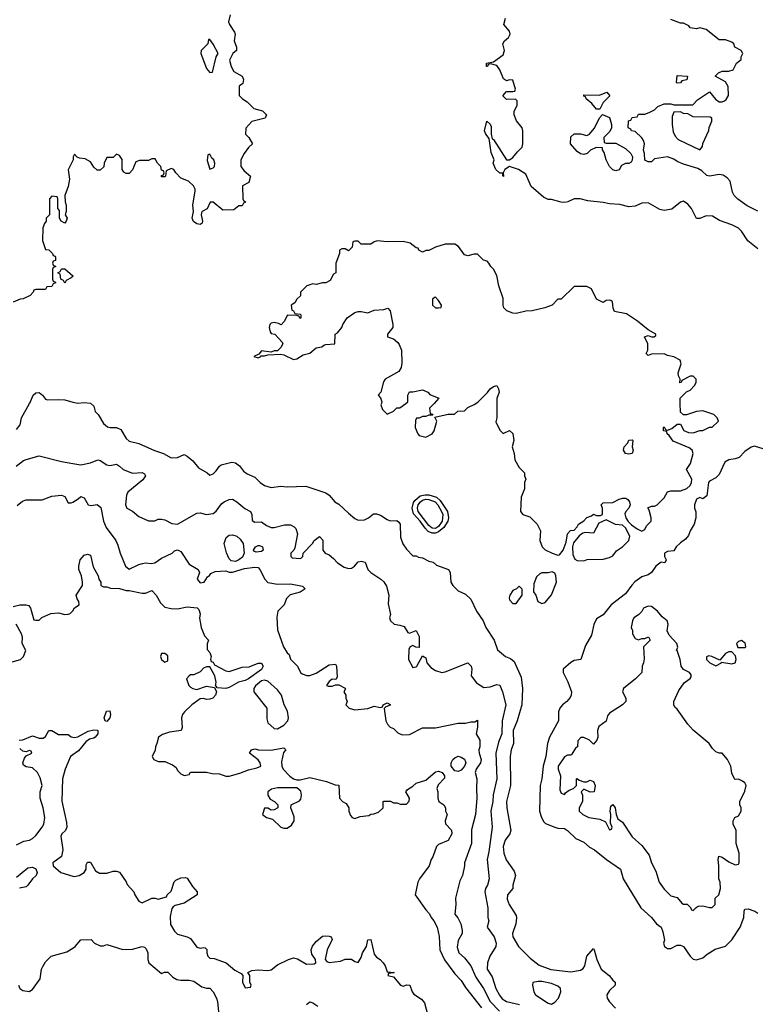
# Model space of a CAD drawing. Header units: inches. Extents: x 2601469 to 2753575, y 449403 to 582909.
# Tile 165 of 256: x 2619670 to 2624235, y 506272 to 512380. Entities that reach past the tile are written whole.
import ezdxf

# ---------------------------------------------------------------- set-up
doc = ezdxf.new("R2010")
doc.units = ezdxf.units.IN
doc.header["$MEASUREMENT"] = 0
for name, color, linetype in [('C6510', 7, 'Continuous'), ('C6511', 7, 'Continuous'), ('C6520', 7, 'Continuous'), ('C6521', 7, 'Continuous')]:
    doc.layers.add(name, color=color, linetype=linetype)

msp = doc.modelspace()

# ---------------------------------------------------------------- linework, layer by layer
at = {"layer": 'C6510', "color": 4}
for points, elevation in [([(2619650, 509838), (2619672.9, 509867.1), (2619682, 509910), (2619731.9, 510000)], 36), ([(2619649.1, 509610.9), (2619694.6, 509645.4), (2619710, 509651.3), (2619790, 509674.8), (2619930, 509638.8), (2620000, 509626.7)], 32), ([(2619653.6, 509366.4), (2619687.3, 509392.7), (2619710, 509400.7), (2619810, 509401), (2619870, 509424.7), (2619930, 509431.3), (2619950, 509422), (2619970, 509382), (2619990, 509382), (2620000, 509387.7)], 28), ([(2619630, 508740.7), (2619670.7, 508750.7), (2619710.8, 508750.8), (2619726, 508746), (2619738, 508730), (2619758, 508658), (2619770, 508654), (2619790, 508654), (2619808.4, 508671.6), (2619862.7, 508697.3), (2619910, 508700.7), (2619950, 508691), (2619970, 508691.3), (2619983.1, 508696.9), (2619998, 508710), (2620000, 508713.7)], 24), ([(2619623.1, 508396.9), (2619675.3, 508410), (2619693.2, 508430), (2619707.3, 508467.3), (2619686, 508510), (2619688, 508550), (2619682, 508570), (2619648, 508630)], 24), ([(2619666, 507910), (2619690, 507912), (2619750, 507938), (2619790, 507922), (2619816.4, 507923.6), (2619830, 507934), (2619850, 507971.3), (2619870, 507971.3), (2619910, 507944.7), (2619970, 507944.7), (2619990, 507931), (2620000, 507929.4)], 16), ([(2619650, 507262), (2619696.4, 507283.6), (2619730, 507290.4), (2619750, 507300.5), (2619770, 507319.1), (2619809.4, 507370), (2619819.5, 507390), (2619825.1, 507430), (2619815.6, 507490), (2619797.6, 507550), (2619798, 507590), (2619809.2, 507630), (2619797.5, 507677.5), (2619781.2, 507710), (2619750, 507739), (2619710, 507744), (2619694.6, 507754.6), (2619689.4, 507770.6), (2619700.2, 507799.8), (2619710, 507814), (2619746, 507830), (2619742, 507842), (2619730, 507846), (2619710, 507838), (2619690, 507842), (2619670, 507858)], 16), ([(2620000, 507820.2), (2619984.9, 507810), (2619951.6, 507730), (2619934.9, 507670), (2619931.8, 507531.8), (2619959.9, 507399.9), (2619962, 507370), (2619954, 507350), (2619930.8, 507330), (2619926, 507314), (2619938.7, 507230), (2619930.4, 507189.6), (2619874.8, 507150), (2619877.3, 507130), (2619924.9, 507090), (2620000, 507066.8)], 16), ([(2619650, 507061), (2619721, 507119), (2619750, 507122), (2619770, 507113), (2619779.5, 507090), (2619773, 507070), (2619750, 507049.6), (2619721.1, 507010), (2619710, 507000.4), (2619668.3, 506991.7)], 12), ([(2619663, 506390), (2619670.6, 506370), (2619690, 506356.4), (2619729.5, 506350.5), (2619750, 506362.8), (2619798, 506430), (2619805.1, 506490), (2619812.9, 506507.1), (2619830, 506534.8), (2619865.2, 506570), (2619963.2, 506596.8), (2620000, 506620.2)], 12)]:
    msp.add_lwpolyline(points, dxfattribs=dict(at, elevation=elevation))
at = {"layer": 'C6511', "color": 4, "elevation": 36}
for points in [[(2620000, 511505.9), (2619971.6, 511448.4), (2619978.8, 511390), (2619970, 511346), (2619951, 511290), (2619951.3, 511250), (2619958, 511230), (2619958, 511190), (2619952, 511170), (2619964.7, 511150), (2619958, 511130), (2619950, 511118), (2619928, 511130), (2619918, 511150), (2619916.4, 511196.4), (2619906, 511210), (2619906, 511270), (2619902, 511282), (2619870, 511286), (2619854, 511270), (2619854, 511170), (2619834, 511150), (2619834, 511130), (2619823.6, 511116.4), (2619814, 511090), (2619812, 511010), (2619830, 510954), (2619850, 510952), (2619874, 510930), (2619878, 510918), (2619890, 510914), (2619892.7, 510907.3), (2619892.7, 510887.3), (2619878, 510882), (2619874, 510870), (2619878, 510858), (2619894, 510850), (2619878, 510842), (2619874, 510830), (2619874, 510770), (2619878, 510758), (2619892.7, 510752.7), (2619892.7, 510747.3), (2619878, 510742), (2619870, 510726), (2619838, 510722), (2619830, 510706), (2619770, 510706), (2619758, 510702), (2619754, 510690), (2619734, 510670), (2619691.6, 510648.4), (2619672.7, 510647.3), (2619630, 510628)], [(2620000, 510788), (2619990, 510778), (2619958, 510762), (2619950, 510746), (2619942, 510762), (2619926, 510770), (2619922, 510802), (2619906, 510810), (2619922, 510818), (2619930, 510834), (2619950, 510834), (2620000, 510791.7)], [(2619731.9, 510000), (2619734.8, 510005.2), (2619754, 510050), (2619770, 510066), (2619790, 510066.8), (2619810.8, 510050), (2619830, 510026), (2619842, 510022), (2619910, 510024.7), (2619950, 510021), (2620000, 510008.5)]]:
    msp.add_lwpolyline(points, dxfattribs=at)
at = {"layer": 'C6520', "color": 4}
for points, elevation in [([(2620112, 510000), (2620130, 509982), (2620138, 509950), (2620156, 509930), (2620190, 509876), (2620215.3, 509855.3), (2620230.9, 509850.9), (2620270, 509850.7), (2620298, 509838), (2620330, 509782), (2620350, 509764.7), (2620410, 509751), (2620507.5, 509707.5), (2620562, 509690), (2620610, 509662.8), (2620650, 509664.7), (2620690, 509682), (2620710, 509672), (2620743.6, 509643.6), (2620779.6, 509599.6), (2620834, 509570), (2620850, 509554), (2620870, 509562), (2620890, 509582), (2620909.3, 509610.7), (2620920.9, 509619.1), (2620985.6, 509634.4), (2621010, 509630.8), (2621033.2, 509613.2), (2621059.8, 509579.8), (2621082, 509562), (2621130, 509542), (2621162, 509510), (2621190, 509491.3), (2621230, 509478), (2621290, 509486), (2621330, 509482.8), (2621445.4, 509485.4), (2621570, 509444.7), (2621591.3, 509430), (2621624.7, 509390), (2621650, 509374.8), (2621710, 509318), (2621750, 509284.7), (2621770, 509276), (2621810, 509277.3), (2621835.3, 509290), (2621866, 509314), (2621884.7, 509315.3), (2621910, 509307.3), (2621950, 509278.8), (2621970, 509271), (2622010, 509274), (2622023.6, 509263.6), (2622030.8, 509250.8), (2622034, 509170), (2622048.6, 509128.6), (2622070, 509096), (2622110, 509054), (2622130, 509054), (2622145.4, 509045.4), (2622170, 509041), (2622210, 509022), (2622235.3, 509015.3), (2622256.9, 508996.9), (2622331.3, 508970), (2622341, 508950), (2622346, 508890), (2622358, 508870), (2622390, 508836), (2622436.5, 508816.5), (2622470, 508785.5), (2622505.7, 508710), (2622546.3, 508650), (2622562, 508610), (2622614.4, 508530), (2622636, 508470), (2622684.7, 508430), (2622716.7, 508416.7), (2622738.9, 508398.9), (2622781.4, 508301.4), (2622790.6, 508230), (2622786, 508130), (2622757.1, 508030), (2622732.2, 507970), (2622734.4, 507890), (2622720.5, 507850), (2622713, 507810), (2622714.9, 507630), (2622690.6, 507530), (2622693.4, 507490), (2622718.8, 507350), (2622711, 507330), (2622682, 507290), (2622670.5, 507250), (2622673.4, 507210), (2622688.1, 507168.1), (2622738.5, 507098.5), (2622746.8, 507070), (2622731, 507010), (2622731, 506990), (2622698, 506950), (2622696, 506924), (2622706.8, 506890), (2622750, 506822), (2622752.7, 506807.3), (2622748, 506770), (2622728, 506710), (2622730.6, 506690), (2622766.4, 506630), (2622838.2, 506558.2), (2622894.3, 506514.3), (2622967, 506487), (2623090, 506472.4), (2623150, 506483.8), (2623165.8, 506494.2), (2623177, 506510), (2623190, 506571.3), (2623230, 506618), (2623236, 506610), (2623252.4, 506550), (2623278.4, 506490), (2623327.3, 506450), (2623350, 506421), (2623364.7, 506410), (2623364.7, 506390), (2623330, 506357.2), (2623314, 506330), (2623314.8, 506310), (2623330, 506286), (2623367.3, 506247.3)], 36), ([(2621915, 510000), (2621912, 509990), (2621922, 509962), (2621950, 509932), (2621988.9, 509951.1), (2622010, 509972), (2622030, 509972), (2622065.4, 510000)], 44), ([(2622242.1, 510000), (2622214, 509970), (2622218, 509938), (2622230, 509934), (2622234, 509926), (2622210, 509926), (2622190, 509918), (2622170, 509918), (2622148, 509908), (2622132, 509908), (2622125.4, 509894.6), (2622124.7, 509850), (2622141, 509810), (2622150, 509801), (2622190, 509790.8), (2622229, 509810), (2622241.2, 509830), (2622258, 509890), (2622246, 509914), (2622330, 509932), (2622367.3, 509932.7), (2622388.4, 509951.6), (2622430, 509954), (2622450, 509974), (2622490, 509992), (2622501.3, 510000)], 44), ([(2622631.8, 510000), (2622631.1, 509911.1), (2622625.4, 509885.4), (2622650, 509834), (2622670, 509814), (2622710, 509832), (2622730, 509814), (2622736, 509770), (2622726, 509730), (2622738, 509690), (2622742, 509650), (2622770, 509602), (2622802, 509570), (2622802, 509550), (2622811.3, 509530), (2622802, 509510), (2622802, 509470), (2622782, 509418), (2622778, 509330), (2622792, 509310), (2622835.3, 509295.3), (2622882, 509250), (2622902, 509210), (2622898, 509150), (2622912, 509110), (2622930, 509092), (2622974, 509070), (2623010, 509058), (2623019, 509061), (2623042, 509090), (2623062, 509138), (2623069.3, 509190.7), (2623088.9, 509211.1), (2623110, 509214), (2623130, 509234), (2623138, 509250), (2623170, 509271.3), (2623190, 509291.3), (2623218, 509302), (2623230, 509312), (2623250, 509304.7), (2623275.3, 509304.7), (2623286, 509310), (2623286, 509350), (2623278, 509370), (2623290, 509382), (2623350, 509386), (2623390, 509406), (2623410, 509411), (2623431.3, 509411.3), (2623443.6, 509403.6), (2623454, 509390), (2623458, 509370), (2623450.9, 509349.1), (2623432, 509330), (2623425.4, 509314.6), (2623431.3, 509290), (2623446.4, 509266.4), (2623467.1, 509247.1), (2623501.4, 509221.4), (2623530, 509207.3), (2623550, 509218), (2623560.1, 509239.9), (2623588.7, 509270), (2623589, 509290), (2623576.4, 509336.4), (2623567.3, 509352.7), (2623590, 509362), (2623610, 509362), (2623626, 509370), (2623670, 509414), (2623689.1, 509450.9), (2623710, 509458), (2623770, 509458), (2623810, 509471.3), (2623830, 509491.3), (2623839.3, 509510), (2623841.2, 509530), (2623809, 509590), (2623833.2, 509626.8), (2623849.2, 509690), (2623844, 509710), (2623824.1, 509724.1), (2623725.2, 509765.2), (2623700.4, 509800.4), (2623688, 509810), (2623686, 509826), (2623666, 509830), (2623666, 509850), (2623670, 509854), (2623678, 509838), (2623690, 509834), (2623716.4, 509843.6), (2623750, 509872), (2623770, 509872), (2623791.3, 509831.3), (2623819.6, 509819.6), (2623850, 509818), (2623890, 509831.3), (2623910, 509832), (2623950, 509852), (2623967.3, 509852.7), (2624006, 509890), (2623998, 509910), (2623978, 509930), (2623910, 509954), (2623870, 509949), (2623808.4, 509928.4), (2623788.4, 509928.4), (2623770, 509946), (2623769, 510000)], 44), ([(2624290, 509715.3), (2624230, 509735.3), (2624210, 509728), (2624170, 509702), (2624135.3, 509664.7), (2624110, 509655.3), (2624071, 509649), (2624045.4, 509634.6), (2624010, 509558), (2623990, 509538), (2623950, 509518), (2623944.7, 509510), (2623933.7, 509426.3), (2623910, 509408.7), (2623890, 509415.3), (2623870, 509406), (2623858, 509370), (2623858, 509350), (2623866.4, 509326.4), (2623866, 509290), (2623856, 509250), (2623831, 509210), (2623819.8, 509180.2), (2623802, 509158), (2623770, 509135.3), (2623744.7, 509110), (2623730, 509086), (2623690, 509082), (2623672, 509070), (2623672, 509050), (2623682, 509030), (2623674, 509010), (2623650, 509015.3), (2623618, 508990), (2623591.3, 508950), (2623570, 508937.2), (2623530, 508924), (2623488, 508892), (2623468, 508872), (2623430, 508818), (2623341, 508750), (2623290, 508688.7), (2623250, 508664), (2623232, 508628), (2623218.8, 508561.2), (2623182, 508498), (2623151.3, 508410), (2623110, 508405.2), (2623090, 508393.2), (2623043, 508350), (2623041.6, 508330), (2623072, 508272), (2623094, 508210), (2623091.3, 508190), (2623085.4, 508174.6), (2623064.7, 508150), (2623038, 508130), (2623021, 508110), (2623014.4, 508085.6), (2623013.4, 508030), (2622957.1, 507930), (2622944.9, 507890), (2622935.3, 507810), (2622919.5, 507750), (2622910.4, 507670), (2622899.3, 507630), (2622895.5, 507470), (2622907.3, 507430), (2622923, 507403), (2622933.7, 507393.7), (2622990, 507370.6), (2623010, 507364.9), (2623050, 507362.8), (2623070, 507350.8), (2623121.1, 507301.1), (2623170, 507278), (2623205.8, 507245.8), (2623238, 507230), (2623310.5, 507170.5), (2623398, 507110), (2623414.8, 507050), (2623525.5, 506870), (2623590.4, 506810.4), (2623621, 506770), (2623651, 506750), (2623661.4, 506721.4), (2623671.3, 506670), (2623666, 506650), (2623672, 506630), (2623690, 506618), (2623710, 506618), (2623750, 506638), (2623770, 506638), (2623790, 506631), (2623831.3, 506570), (2623850, 506551.3), (2623870, 506546.8), (2623910, 506561), (2623936.5, 506583.5), (2623985.6, 506614.4), (2624050, 506632), (2624090, 506671.3), (2624140.9, 506750), (2624163.7, 506810), (2624165.2, 506850), (2624170, 506862), (2624190, 506864.7), (2624232, 506850), (2624250, 506838)], 44), ([(2620000, 509626.7), (2620050, 509618), (2620110, 509630.8), (2620154, 509650), (2620170, 509646), (2620210, 509618.8), (2620230, 509614.8), (2620270, 509622.8), (2620290, 509611), (2620311.3, 509590), (2620370, 509566.8), (2620430, 509571), (2620443.6, 509563.6), (2620451.3, 509550), (2620434.4, 509525.6), (2620342, 509450), (2620332, 509430), (2620326.8, 509370), (2620334, 509350), (2620370, 509331.3), (2620410, 509298.8), (2620468.4, 509271.6), (2620508.7, 509271.3), (2620530, 509282), (2620550, 509282), (2620570, 509278), (2620614.4, 509254.4), (2620650, 509250.8), (2620770, 509318.8), (2620790, 509321), (2620830, 509310.8), (2620870, 509316), (2620890, 509331.3), (2620922.9, 509377.1), (2620939, 509390), (2620970, 509404), (2620990, 509406), (2621018, 509390), (2621067.5, 509347.5), (2621102, 509330), (2621111.3, 509310), (2621112.7, 509272.7), (2621130, 509262), (2621170, 509264.7), (2621202, 509242), (2621230.9, 509230.9), (2621250, 509230.8), (2621313.1, 509246.9), (2621350, 509246), (2621373.8, 509233.8), (2621383.1, 509223.1), (2621394, 509190), (2621376.9, 509103.1), (2621371.1, 509088.9), (2621352, 509070), (2621352, 509050), (2621361, 509041), (2621410, 509038), (2621418, 509042), (2621428, 509050), (2621428.9, 509071.1), (2621488, 509130), (2621498, 509150), (2621530, 509174), (2621551.6, 509151.6), (2621551.3, 509090), (2621564.7, 509070), (2621590, 509061), (2621618, 509038), (2621642, 509010), (2621683.5, 508983.5), (2621710, 508976), (2621730, 508978), (2621748, 508990), (2621770, 509016), (2621790, 509021), (2621814.4, 509014.4), (2621831.3, 508970), (2621850, 508951.3), (2621912, 508910), (2621930, 508892), (2621945.4, 508865.4), (2621961, 508810), (2621956.9, 508756.9), (2621972, 508690), (2621964.7, 508670), (2621972, 508650), (2621994, 508630), (2622030, 508624.7), (2622055.3, 508615.3), (2622078, 508578), (2622090, 508574), (2622131, 508591), (2622150, 508554), (2622150, 508486), (2622128.4, 508488.4), (2622110, 508498), (2622094, 508490), (2622085.4, 508474.6), (2622082, 508410), (2622110, 508362), (2622130, 508364.7), (2622135.3, 508370), (2622170, 508434), (2622190, 508422), (2622196, 508390), (2622220.5, 508360.5), (2622250, 508342.8), (2622290, 508331), (2622310, 508334.8), (2622450, 508390.8), (2622471, 508370), (2622476, 508350), (2622471.3, 508310), (2622505.4, 508265.4), (2622550, 508238), (2622590, 508242), (2622630, 508256), (2622650, 508251.3), (2622666.8, 508210), (2622686.8, 508130), (2622664, 508030), (2622663, 507950), (2622641.1, 507898.9), (2622624.4, 507830), (2622630.4, 507670), (2622608.5, 507571.5), (2622606.4, 507530), (2622593, 507470), (2622602, 507370), (2622582, 507218), (2622570.5, 507170), (2622582.8, 507050), (2622574, 507010), (2622560.7, 506990), (2622557.3, 506970), (2622576, 506870), (2622576, 506810), (2622582, 506790), (2622571.3, 506750), (2622614.8, 506690), (2622626, 506650), (2622624.7, 506630), (2622586.8, 506570), (2622573.4, 506530), (2622570.7, 506490), (2622601.3, 506441.3), (2622624.9, 506370), (2622647.7, 506327.7), (2622664.9, 506304.9), (2622690, 506288.2), (2622772, 506270)], 32), ([(2620000, 509387.7), (2620033.2, 509406.8), (2620050, 509422), (2620070, 509414), (2620094, 509370), (2620112.7, 509367.3), (2620150, 509372), (2620173.4, 509353.4), (2620190.8, 509270), (2620206.8, 509230), (2620266, 509150), (2620279.8, 509119.8), (2620293.4, 509070), (2620327.3, 508990), (2620350, 508971), (2620410, 509001), (2620432.5, 509007.5), (2620450, 509010.8), (2620485.8, 509005.8), (2620509.5, 509010.5), (2620550, 509038.8), (2620615.3, 509070), (2620630, 509084.7), (2620650, 509091), (2620670, 509082), (2620722.5, 509002.5), (2620778, 508970), (2620786, 508950), (2620771.3, 508910), (2620790, 508886.8), (2620815.3, 508890), (2620835.3, 508924.7), (2620848.4, 508931.6), (2620856.4, 508943.6), (2620883.1, 508956.9), (2620950, 508962), (2620970, 508952), (2620990, 508952), (2621064.7, 508975.3), (2621130, 508984.7), (2621150, 508981), (2621161, 508970), (2621190.6, 508910), (2621210, 508888), (2621270, 508877.6), (2621350, 508880.7), (2621425.4, 508865.4), (2621442, 508850), (2621410.6, 508829.4), (2621347.7, 508812.3), (2621324.7, 508790), (2621311.3, 508750), (2621272, 508710), (2621266, 508674), (2621270, 508594), (2621306.8, 508490), (2621330, 508452), (2621342, 508442), (2621350, 508414), (2621394, 508370), (2621412, 508330), (2621422, 508322), (2621451.6, 508311.6), (2621470, 508311.3), (2621510, 508326.8), (2621590, 508378.8), (2621630, 508382), (2621636, 508370), (2621639.6, 508300.4), (2621632.7, 508287.3), (2621610, 508288), (2621590, 508275.3), (2621574, 508250), (2621584.7, 508244.7), (2621610, 508244.7), (2621630, 508254), (2621650, 508254), (2621690, 508234), (2621691.6, 508228.4), (2621682, 508210), (2621694, 508190), (2621694, 508170), (2621702, 508150), (2621694, 508130), (2621714, 508110), (2621750, 508098), (2621830, 508106.8), (2621870, 508121), (2621910, 508114), (2621922, 508118), (2621926, 508130), (2621950, 508142), (2621970, 508132), (2621970, 508128), (2621942, 508118), (2621932.7, 508107.3), (2621942, 508030), (2621952, 508010), (2621970, 507992), (2621990, 507982), (2622016.9, 507956.9), (2622044, 507944), (2622090, 507946), (2622170, 507986.8), (2622250, 507986.8), (2622390, 508016), (2622436, 508016), (2622470, 508024), (2622495.3, 508024.7), (2622510, 508034), (2622510.7, 507990.7), (2622502.8, 507950), (2622524.7, 507910), (2622526, 507870), (2622518.8, 507850), (2622520.7, 507830), (2622534.4, 507790), (2622530.3, 507769.7), (2622502, 507730), (2622497.3, 507710), (2622506.8, 507670), (2622504, 507610), (2622507.7, 507550), (2622498, 507450), (2622474.4, 507354.4), (2622474, 507270), (2622431, 507150), (2622430.8, 507130), (2622417.3, 507070), (2622401.6, 507038.4), (2622374, 506930), (2622376.3, 506890), (2622370.8, 506830), (2622388.1, 506808.1), (2622406.8, 506770), (2622416, 506730), (2622416, 506710), (2622390, 506668), (2622385.8, 506625.8), (2622396, 506590), (2622430, 506561), (2622470.4, 506510.4), (2622499.9, 506439.9), (2622548, 506370), (2622588.8, 506290), (2622648.2, 506230)], 28), ([(2620000, 508713.7), (2620009.3, 508730.7), (2620039, 508750), (2620037.2, 508770), (2620026.3, 508786.3), (2620020.9, 508810), (2620059.6, 508870), (2620060.5, 508890), (2620053.6, 508930), (2620037, 508970), (2620036.2, 508990), (2620046, 509030), (2620070, 509057.3), (2620090, 509064), (2620110, 509058), (2620125.3, 508985.3), (2620158, 508930), (2620162, 508910), (2620174, 508890), (2620174, 508870), (2620190, 508862), (2620210, 508862), (2620232.7, 508852.7), (2620289, 508851), (2620330, 508838), (2620350, 508838.8), (2620430, 508822), (2620450, 508822), (2620490, 508838), (2620516, 508810), (2620543.4, 508763.4), (2620570, 508736), (2620610, 508726.8), (2620650, 508726), (2620710, 508738), (2620770.9, 508730.9), (2620781, 508721), (2620790, 508694), (2620786.8, 508666.8), (2620796, 508610), (2620816.9, 508556.9), (2620842, 508530), (2620832.7, 508507.3), (2620832.7, 508472.7), (2620850, 508454), (2620858, 508430), (2620854, 508414), (2620858, 508398), (2620870, 508394), (2620878, 508378), (2620950, 508340.7), (2620970, 508335.5), (2621050, 508362.6), (2621094.7, 508365.3), (2621150, 508388.5), (2621170, 508387.3), (2621180.4, 508370), (2621171, 508349), (2621090, 508291.6), (2621070, 508281.6), (2621028.7, 508271.3), (2620970, 508236.9), (2620950, 508231.5), (2620895.3, 508235.3), (2620890, 508246), (2620886, 508246), (2620888.7, 508270), (2620882, 508310), (2620850, 508366), (2620830, 508366), (2620810, 508358), (2620790, 508335.3), (2620750, 508315.3), (2620730, 508315.3), (2620722, 508310), (2620704.7, 508290), (2620718.8, 508250), (2620730, 508238.8), (2620744.7, 508230), (2620770, 508224.9), (2620830, 508244.9), (2620878, 508238), (2620891.3, 508211.3), (2620886, 508190), (2620868, 508172), (2620850, 508164.5), (2620830, 508162), (2620810, 508169.3), (2620790, 508166.6), (2620738.8, 508130), (2620693.7, 508086.3), (2620681, 508070), (2620674, 508050), (2620678.8, 507990), (2620672, 507970), (2620599.8, 507960.2), (2620555.3, 507944.7), (2620532, 507930), (2620522, 507890), (2620512, 507870), (2620511.1, 507848.9), (2620492, 507810), (2620502, 507790), (2620530, 507778), (2620570, 507778), (2620618, 507758), (2620641, 507741), (2620650, 507722), (2620670, 507702), (2620690, 507692), (2620722, 507698), (2620730, 507712), (2620830, 507711.3), (2620863.5, 507703.5), (2620910, 507701), (2620950, 507686.8), (2620970, 507687.3), (2621035.3, 507704.7), (2621090, 507726.8), (2621142, 507738), (2621166, 507750), (2621162, 507770), (2621150, 507788), (2621095.3, 507830), (2621108, 507850), (2621130, 507856), (2621151.1, 507851.1), (2621227.5, 507847.5), (2621310, 507862), (2621322, 507850), (2621306.4, 507833.6), (2621295.3, 507775.3), (2621296, 507750), (2621304.7, 507730), (2621347.1, 507687.1), (2621370, 507671), (2621390, 507664.7), (2621410, 507664.7), (2621470, 507678.8), (2621573.2, 507653.2), (2621627.3, 507632.7), (2621650, 507632), (2621654, 507550), (2621674, 507530), (2621696.9, 507516.9), (2621712, 507490), (2621712, 507470), (2621723.6, 507443.6), (2621734, 507430), (2621750, 507424.7), (2621783.1, 507436.9), (2621836.4, 507443.6), (2621848.4, 507451.6), (2621867.3, 507452.7), (2621896.4, 507463.6), (2621926, 507490), (2621926, 507530), (2621930, 507532), (2621971.1, 507531.1), (2621990, 507522), (2622010, 507522), (2622032.7, 507512.7), (2622070, 507514), (2622087.3, 507532.7), (2622088, 507550), (2622066, 507590), (2622076.4, 507603.6), (2622110, 507624.7), (2622130, 507644.7), (2622190, 507662), (2622250, 507714.8), (2622270, 507717.3), (2622291.3, 507710), (2622306, 507690), (2622305.4, 507674.6), (2622267.5, 507632.5), (2622258, 507610), (2622264.7, 507590), (2622264.7, 507550), (2622272, 507530), (2622302, 507510), (2622312, 507490), (2622312, 507470), (2622322, 507450), (2622311.3, 507410), (2622311.6, 507391.6), (2622350, 507352), (2622351, 507330), (2622330, 507289), (2622270, 507264), (2622256, 507250), (2622233.4, 507186.6), (2622222.8, 507170), (2622212, 507130), (2622151, 507050), (2622141, 507030), (2622124.7, 506950), (2622190, 506858), (2622214, 506834), (2622222.8, 506810), (2622241, 506790), (2622260.7, 506750), (2622273.2, 506693.2), (2622276.3, 506610), (2622307.1, 506547.1), (2622370, 506460.7), (2622410, 506418.8), (2622436.7, 506376.7), (2622534.8, 506250)], 24), ([(2620000, 507929.4), (2620010, 507927.7), (2620030, 507931), (2620094.2, 507965.8), (2620130, 507974.9), (2620150, 507973.4), (2620154, 507970), (2620155.5, 507950), (2620139.1, 507930), (2620130, 507922.9), (2620103.8, 507916.2), (2620080.9, 507899.1), (2620035.8, 507844.2), (2620000, 507820.2)], 16), ([(2620000, 507066.8), (2620010, 507063.7), (2620039, 507070), (2620069.2, 507090), (2620082, 507110), (2620083.1, 507136.9), (2620090, 507154), (2620110, 507154), (2620139.6, 507099.6), (2620165.4, 507085.4), (2620210, 507084.7), (2620250, 507098), (2620270, 507098), (2620290, 507091.3), (2620330, 507032), (2620336, 507016), (2620378, 506970), (2620384.7, 506950), (2620410, 506912), (2620430, 506902), (2620489.1, 506930.9), (2620511, 506931), (2620530, 506924.7), (2620582, 506938), (2620586, 506950), (2620610, 506974), (2620628.4, 507031.6), (2620638, 507042), (2620670, 507056), (2620698, 507058), (2620710, 507054), (2620742, 507002), (2620771.3, 506970), (2620772, 506950), (2620690, 506899), (2620634.8, 506885.2), (2620622.8, 506877.2), (2620614.8, 506865.2), (2620604.5, 506815.5), (2620605.8, 506765.8), (2620630, 506726), (2620650, 506706), (2620710, 506690.6), (2620730, 506680.7), (2620770, 506626), (2620790, 506621), (2620810, 506624.7), (2620822, 506622), (2620831, 506611), (2620831.3, 506590), (2620838, 506570), (2620850, 506558), (2620876.9, 506556.9), (2620952, 506530), (2621004.5, 506484.5), (2621043.6, 506463.6), (2621054, 506450), (2621052, 506410), (2621070, 506374), (2621102, 506378), (2621106, 506390), (2621098, 506410), (2621098, 506450), (2621086, 506470), (2621110, 506482), (2621150, 506484.7), (2621210, 506481), (2621230, 506486), (2621270, 506516), (2621338, 506550), (2621370, 506561), (2621394, 506554), (2621450, 506521), (2621497.2, 506522.8), (2621508, 506530), (2621505.2, 506550), (2621482.3, 506582.3), (2621478.9, 506610), (2621487.7, 506632.3), (2621510, 506660.5), (2621550, 506693.4), (2621570, 506697.3), (2621590, 506694.8), (2621602, 506690), (2621610, 506674), (2621577.3, 506610), (2621564.7, 506550), (2621576.9, 506536.9), (2621590, 506531.3), (2621660.4, 506539.6), (2621690, 506552), (2621730, 506552), (2621750, 506538), (2621770, 506532), (2621790, 506562), (2621797, 506590), (2621822, 506630), (2621830, 506671.3), (2621850, 506674), (2621870, 506582.8), (2621883.9, 506563.9), (2621906, 506550), (2621926, 506530), (2621938, 506510), (2621950, 506474), (2621994, 506470), (2621990, 506466), (2621958, 506462), (2621954, 506450), (2621990, 506442), (2622034, 506390), (2622050, 506384.7), (2622071.6, 506391.6), (2622091.3, 506391.3), (2622104.7, 506350), (2622115.3, 506335.3), (2622163.5, 506303.5), (2622181.4, 506281.4), (2622203, 506203)], 16), ([(2620000, 506620.2), (2620015.3, 506630), (2620050, 506672), (2620114, 506674), (2620134, 506650), (2620170, 506634), (2620190, 506634), (2620210, 506642), (2620310, 506610.8), (2620370, 506614), (2620430, 506631.3), (2620445.4, 506625.4), (2620455.3, 506615.3), (2620464.7, 506590), (2620464.7, 506550), (2620471.3, 506530), (2620550, 506462), (2620568.9, 506471.1), (2620590, 506471.3), (2620619.6, 506439.6), (2620645.4, 506425.4), (2620670, 506421), (2620722, 506422), (2620750, 506416), (2620799.8, 506379.8), (2620828.4, 506371.6), (2620850.9, 506370.9), (2620871.3, 506350), (2620891.3, 506310), (2620898, 506290), (2620904.5, 506224.5)], 12), ([(2621449.4, 506270.6), (2621470, 506286), (2621490, 506281), (2621520.7, 506260.7)], 12)]:
    msp.add_lwpolyline(points, dxfattribs=dict(at, elevation=elevation))
for points, elevation in [([(2623450, 509684), (2623430, 509688.7), (2623418, 509710), (2623422, 509730), (2623444, 509756), (2623450, 509771.3), (2623470, 509774), (2623474, 509770), (2623471.3, 509730), (2623476, 509710), (2623470, 509688)], 44), ([(2622230, 509194), (2622204.8, 509204.8), (2622185.3, 509225.3), (2622155.1, 509270), (2622114.1, 509314.1), (2622106.6, 509350), (2622114.5, 509385.5), (2622121.7, 509398.3), (2622154.4, 509425.6), (2622186.9, 509433.1), (2622210, 509432.3), (2622257.5, 509417.5), (2622278.4, 509398.4), (2622324.2, 509330), (2622331.8, 509290), (2622326.2, 509270), (2622301.3, 509230), (2622270, 509203.8), (2622250, 509194.6)], 36), ([(2622250, 509224.3), (2622230, 509225.4), (2622210, 509242.4), (2622143.2, 509330), (2622138.7, 509350), (2622142.9, 509370), (2622157.6, 509390), (2622170, 509398.6), (2622190, 509405.1), (2622210, 509404.6), (2622247.6, 509390), (2622265, 509370), (2622288.2, 509330), (2622295.2, 509310), (2622291, 509270), (2622270, 509236.8)], 32), ([(2623310, 509278), (2623263.5, 509256.5), (2623230, 509195.3), (2623182, 509198), (2623165.4, 509194.6), (2623141, 509179), (2623106, 509134), (2623101, 509110), (2623102, 509062), (2623114.4, 509034.4), (2623130, 509026), (2623170, 509022.8), (2623191.1, 509031.1), (2623290, 509033.4), (2623330, 509043), (2623350, 509054), (2623374.5, 509085.5), (2623410, 509110.6), (2623449.3, 509150), (2623456, 509176), (2623430, 509228.7), (2623410, 509244), (2623368.4, 509248.4)], 44), ([(2621010, 509019), (2620982.7, 509022.7), (2620970, 509035.3), (2620953.1, 509073.1), (2620939.5, 509130), (2620951.5, 509168.5), (2620970, 509181.6), (2620990, 509184.9), (2621016.7, 509176.7), (2621038.2, 509158.2), (2621057, 509130), (2621064, 509070), (2621053.7, 509046.3), (2621030, 509028.7)], 28), ([(2621137.2, 509077.2), (2621123.7, 509083.7), (2621121.2, 509090), (2621133.2, 509110), (2621150, 509118.4), (2621157.3, 509117.3), (2621177.3, 509110), (2621180.7, 509090), (2621170, 509080.9)], 28), ([(2622974.6, 508954.6), (2622950, 508948), (2622910, 508948.7), (2622896.9, 508943.1), (2622876.9, 508923.1), (2622859.6, 508880.4), (2622858, 508830), (2622872, 508810), (2622886, 508770), (2622910, 508758), (2622930, 508764.7), (2622970, 508812), (2623002, 508890), (2622998, 508930), (2622990, 508946)], 44), ([(2622770, 508866), (2622754, 508850), (2622730, 508838), (2622711.3, 508810), (2622707.1, 508792.9), (2622710, 508782), (2622730, 508758), (2622750, 508758), (2622788, 508810), (2622787.3, 508847.3)], 44), ([(2623570, 508742), (2623542, 508730), (2623530.9, 508709.1), (2623511.1, 508688.9), (2623482, 508670), (2623472, 508650), (2623464.7, 508610), (2623472, 508590), (2623472, 508570), (2623490, 508542), (2623510, 508532), (2623530, 508542), (2623550, 508542), (2623571.3, 508551.3), (2623582, 508530), (2623542, 508490), (2623545.4, 508414.6), (2623542, 508390), (2623532, 508370), (2623531.3, 508330), (2623492, 508290), (2623418, 508230), (2623411.3, 508210), (2623432, 508170), (2623432, 508150), (2623410.9, 508129.1), (2623330, 508078), (2623318, 508062), (2623310, 508028.7), (2623264.5, 507995.5), (2623254.8, 507970), (2623258, 507930), (2623251.3, 507910), (2623230, 507886), (2623206, 507910), (2623170, 507928), (2623152.7, 507927.3), (2623132.7, 507907.3), (2623131, 507869), (2623119.6, 507860.4), (2623096.9, 507823.1), (2623090, 507818), (2623070, 507818), (2623050, 507808), (2623011.6, 507748.4), (2623011.3, 507730), (2623026, 507690), (2623022, 507602), (2623030, 507582), (2623050, 507574), (2623056.4, 507583.6), (2623080.2, 507599.8), (2623106, 507610), (2623126, 507630), (2623126, 507670), (2623130, 507672), (2623142, 507662), (2623170, 507652), (2623190, 507652), (2623210, 507662), (2623230, 507654), (2623242, 507630), (2623234, 507590), (2623210, 507588), (2623170, 507606), (2623154, 507590), (2623162, 507570), (2623162, 507530), (2623142, 507490), (2623142, 507470), (2623164.7, 507450), (2623202, 507430), (2623270, 507420.7), (2623304.7, 507404.7), (2623330, 507354), (2623342, 507358), (2623346, 507370), (2623336.4, 507396.4), (2623338, 507450), (2623334, 507470), (2623338, 507502), (2623350, 507512), (2623364.7, 507490), (2623371, 507450), (2623382.8, 507422.8), (2623410, 507401), (2623470.7, 507310), (2623530, 507256), (2623576.3, 507196.3), (2623590.8, 507150), (2623618, 507098), (2623639.3, 507030), (2623670, 506986.8), (2623710, 506944.7), (2623750, 506934), (2623779.6, 506899.6), (2623790, 506892), (2623812, 506892), (2623832.7, 506872.7), (2623838, 506858), (2623850, 506854), (2623867.3, 506872.7), (2623880.4, 506879.6), (2623910, 506882), (2623950, 506872), (2623967.3, 506872.7), (2623986, 506890), (2623986, 506930), (2624008.9, 506951.1), (2624019, 506990), (2624017.2, 507030), (2624009, 507050), (2624009.2, 507130), (2624004, 507170), (2624008, 507190), (2624030, 507184.7), (2624070, 507156), (2624110, 507138), (2624130, 507142), (2624135.3, 507150), (2624134, 507210), (2624115.3, 507270), (2624115.3, 507350), (2624098, 507390), (2624098, 507410), (2624108.9, 507431.1), (2624130, 507442), (2624148, 507470), (2624148, 507490), (2624138, 507510), (2624138, 507530), (2624170, 507594), (2624178, 507630), (2624170, 507646), (2624156.4, 507656.4), (2624130, 507668), (2624110, 507666), (2624106, 507670), (2624090, 507706), (2624084, 507750), (2624062, 507790), (2624028.9, 507828.9), (2624011.1, 507828.9), (2623990, 507839), (2623970, 507859), (2623949.4, 507889.4), (2623850, 507972.7), (2623816, 508010), (2623750, 508102), (2623734.6, 508114.6), (2623728.7, 508130), (2623729, 508150), (2623760.4, 508219.6), (2623793.6, 508266.4), (2623830, 508294), (2623836.4, 508303.6), (2623836.4, 508316.4), (2623826, 508330), (2623789.3, 508349.3), (2623774, 508370), (2623768.7, 508410), (2623750, 508466), (2623746, 508466), (2623753.2, 508486.8), (2623748.7, 508510), (2623701.2, 508561.2), (2623688.4, 508588.4), (2623694, 508630), (2623688, 508650), (2623656.4, 508676.4), (2623628, 508710), (2623590, 508739)], 48), ([(2624150, 508528), (2624130, 508522), (2624118, 508510), (2624126, 508486), (2624170, 508484.7), (2624175.3, 508490), (2624172.9, 508512.9)], 48), ([(2620570, 508449), (2620550, 508448), (2620542.8, 508430), (2620551, 508410), (2620570, 508394.8), (2620590, 508402), (2620590, 508433.2)], 24), ([(2624070, 508459), (2624050, 508448.7), (2624014, 508406), (2623966, 508430), (2623946, 508434), (2623932.7, 508427.3), (2623932, 508410), (2623952, 508390), (2623990, 508372), (2624026, 508390), (2624026, 508394), (2624090, 508384), (2624109.1, 508390.9), (2624117.2, 508410), (2624112.9, 508432.9), (2624090, 508458)], 48), ([(2621190, 508283.7), (2621170, 508278.4), (2621133.3, 508246.7), (2621123.8, 508230), (2621123, 508210), (2621204, 508110), (2621203.4, 508043.4), (2621210, 508018), (2621250, 507982.8), (2621270, 507980.7), (2621310, 508003.8), (2621333.3, 508030), (2621338, 508050), (2621331, 508091), (2621312, 508130), (2621294, 508190), (2621270, 508222.7), (2621210, 508276)], 28), ([(2620210, 508025.6), (2620201.2, 508030), (2620194.5, 508050), (2620208.8, 508091.2), (2620230, 508092.7), (2620234, 508070), (2620230.3, 508050)], 16), ([(2622390, 507715.6), (2622370, 507720.9), (2622347, 507750), (2622347.3, 507770), (2622358.4, 507790), (2622370, 507801.6), (2622390, 507810.4), (2622410, 507806), (2622430, 507792.7), (2622437, 507777), (2622438.4, 507770), (2622430.4, 507750), (2622410, 507723.6)], 24), ([(2621390, 507615.3), (2621270, 507615.1), (2621232.8, 507607.2), (2621210.8, 507590), (2621210.8, 507570), (2621224.5, 507544.5), (2621251, 507530), (2621271, 507510), (2621271, 507490), (2621250, 507479), (2621230, 507475.3), (2621210, 507488), (2621190, 507488), (2621176, 507450), (2621202, 507430), (2621239.5, 507419.5), (2621290.4, 507370.4), (2621310, 507363.8), (2621330, 507364.9), (2621357.5, 507382.5), (2621374, 507410), (2621373.8, 507433.8), (2621353.2, 507490), (2621355.3, 507510), (2621405.6, 507534.4), (2621415.5, 507544.5), (2621419, 507570), (2621414, 507594)], 24), ([(2622886.8, 506413.2), (2622854, 506406), (2622852, 506390), (2622861, 506350), (2622871.3, 506330), (2622950, 506278), (2622970, 506272), (2622990, 506284.7), (2623014, 506310), (2623029, 506350), (2623025.2, 506370), (2623010, 506385.2), (2622970, 506400.9), (2622910, 506412.7)], 36)]:
    msp.add_lwpolyline(points, close=True, dxfattribs=dict(at, elevation=elevation))
at = {"layer": 'C6521', "color": 4}
for points, elevation in [([(2620976, 512410), (2620966.4, 512366.4), (2620971, 512350), (2621003.5, 512303.5), (2621006.8, 512290), (2621001.6, 512250), (2621014.8, 512210), (2621016, 512190), (2620992, 512170), (2620972, 512130), (2620982, 512090), (2620999.8, 512059.8), (2621051, 512030), (2621058, 512010), (2621055.3, 511984.7), (2621032.7, 511967.3), (2621032, 511910), (2621052, 511890), (2621082, 511870), (2621122, 511830), (2621175.9, 511815.9), (2621202, 511790), (2621194, 511770), (2621110, 511748), (2621072.7, 511707.3), (2621072, 511670), (2621092, 511650), (2621114, 511610), (2621090, 511588), (2621062, 511550), (2621042, 511510), (2621042, 511470), (2621063.5, 511443.5), (2621102.8, 511410), (2621091, 511370), (2621052, 511350), (2621054, 511270), (2621058, 511258), (2621072, 511250), (2621070, 511246), (2621058, 511242), (2621050, 511226), (2621030, 511226), (2620999.6, 511200.4), (2620930, 511198), (2620870, 511248), (2620852.7, 511247.3), (2620833.7, 511206.3), (2620802, 511190), (2620798, 511182), (2620796, 511170), (2620804.7, 511130), (2620802, 511118), (2620790.7, 511109.3), (2620770, 511114), (2620749.4, 511129.4), (2620741.2, 511150), (2620748.7, 511190), (2620744, 511230), (2620758, 511318), (2620758, 511330), (2620748.9, 511348.9), (2620718, 511378), (2620670, 511398), (2620638, 511430), (2620626, 511450), (2620610, 511458), (2620578, 511442), (2620574, 511410), (2620570, 511406), (2620550, 511406), (2620550, 511414), (2620562, 511418), (2620566, 511430), (2620562, 511442), (2620550, 511446), (2620546, 511470), (2620526, 511490), (2620510, 511518), (2620490, 511518), (2620470, 511506), (2620412.7, 511507.3), (2620390, 511498), (2620370, 511448), (2620350, 511426), (2620330, 511426), (2620315.3, 511435.3), (2620306, 511450), (2620306, 511514), (2620290, 511538), (2620270, 511546), (2620250, 511526), (2620210, 511526), (2620194, 511490), (2620192.7, 511467.3), (2620170, 511446), (2620150, 511446), (2620130, 511466), (2620110, 511498), (2620076.4, 511516.4), (2620040.4, 511520.4), (2620027.3, 511527.3), (2620010, 511546), (2620002, 511530), (2620002, 511510), (2620000, 511505.9)], 36), ([(2624250, 510958), (2624188.9, 511008.9), (2624150, 511068), (2624130, 511088), (2624090, 511108.7), (2624013.6, 511133.6), (2623970, 511162), (2623930, 511164), (2623890, 511146), (2623870, 511146), (2623838, 511210), (2623816.5, 511236.5), (2623790, 511255.3), (2623770, 511248), (2623716, 511204), (2623670, 511197.2), (2623642.5, 511202.5), (2623570, 511244), (2623530, 511241.2), (2623490, 511224), (2623450, 511219), (2623393.6, 511233.6), (2623330, 511237.2), (2623290, 511246.6), (2623196.4, 511256.4), (2623149.1, 511269.1), (2623110, 511269), (2623070.6, 511249.4), (2623053.7, 511246.3), (2623030.8, 511249.2), (2622970, 511265.2), (2622950, 511265.2), (2622920.2, 511280.2), (2622844.5, 511344.5), (2622810, 511422), (2622766, 511450), (2622710, 511469), (2622681, 511450), (2622671.3, 511430), (2622672.7, 511407.3), (2622668, 511412), (2622668, 511428), (2622650, 511429), (2622625.2, 511450), (2622608.7, 511490), (2622614, 511510), (2622595.5, 511555.5), (2622583.1, 511643.1), (2622562, 511670), (2622555.3, 511690), (2622568, 511750), (2622590, 511732), (2622596.8, 511716.8), (2622594.8, 511670), (2622602, 511642), (2622610, 511638), (2622690, 511511.3), (2622710, 511511.3), (2622730, 511524.7), (2622758.6, 511561.4), (2622788.7, 511590), (2622793.2, 511610), (2622792.7, 511690), (2622788.7, 511710), (2622752.3, 511752.3), (2622739, 511790), (2622738, 511810), (2622758, 511850), (2622756.4, 511876.4), (2622747.3, 511887.3), (2622690, 511886), (2622668.9, 511908.9), (2622690, 511934), (2622730, 511934), (2622742, 511938), (2622746, 511950), (2622730, 512006), (2622710, 512008), (2622690, 512002), (2622673.2, 512013.2), (2622650, 512069), (2622630, 512095.3), (2622592.7, 512107.3), (2622578, 512102), (2622574, 512090), (2622566, 512090), (2622566, 512110), (2622610, 512118), (2622670, 512162), (2622679, 512190), (2622668.9, 512231.1), (2622678, 512250), (2622704, 512270), (2622713.2, 512290), (2622709, 512309), (2622675.3, 512350), (2622684, 512390)], 36), ([(2624250, 511193.2), (2624185.4, 511225.4), (2624127.2, 511267.2), (2624104, 511290), (2624094, 511310), (2624078, 511378), (2624059.6, 511399.6), (2624035.3, 511415.3), (2624010, 511420.7), (2623950, 511408.7), (2623933.6, 511413.6), (2623902.7, 511442.7), (2623878, 511458), (2623790, 511483.7), (2623750, 511501.2), (2623730, 511515.3), (2623690, 511528.7), (2623610, 511518), (2623590, 511498), (2623570, 511498), (2623549.1, 511509.1), (2623548, 511550), (2623542, 511570), (2623548, 511610), (2623542, 511630), (2623530, 511648), (2623490, 511686), (2623466, 511690), (2623462, 511702), (2623446, 511710), (2623447.3, 511752.7), (2623462, 511758), (2623470, 511774), (2623502, 511778), (2623510, 511794), (2623550, 511794), (2623576.4, 511803.6), (2623610, 511822), (2623630, 511842), (2623670, 511858), (2623710, 511858), (2623730, 511852), (2623847.3, 511852.7), (2623876.4, 511883.6), (2623950, 511932), (2623987.1, 511887.1), (2624010, 511871.3), (2624030, 511871.3), (2624043.1, 511876.9), (2624054.6, 511885.4), (2624068.7, 511910), (2624065.6, 511965.6), (2624050, 511995.3), (2623986, 512030), (2624006, 512050), (2624030, 512062), (2624070, 512062), (2624098, 512070), (2624118, 512110), (2624147.3, 512132.7), (2624148, 512150), (2624158, 512170), (2624148, 512190), (2624108.7, 512210), (2624102, 512230), (2624090, 512242), (2624050, 512255.3), (2624010, 512255.3), (2623930, 512319), (2623890, 512329), (2623870, 512324), (2623830, 512329), (2623822, 512342), (2623790, 512358), (2623770, 512358), (2623710, 512382)], 32), ([(2623769, 510000), (2623768.4, 510031.6), (2623808.7, 510071.3), (2623830, 510082), (2623858, 510110), (2623868, 510130), (2623868, 510150), (2623850, 510168), (2623830, 510168), (2623778, 510142), (2623774, 510130), (2623767.3, 510127.3), (2623768, 510150), (2623758, 510170), (2623755.3, 510190), (2623774.6, 510245.4), (2623768.4, 510268.4), (2623728.9, 510288.9), (2623690, 510298), (2623670, 510308), (2623590, 510306), (2623570, 510298), (2623558, 510310), (2623568, 510330), (2623568, 510370), (2623547.3, 510412.7), (2623570, 510422), (2623590, 510412), (2623607.3, 510412.7), (2623618, 510422), (2623618, 510430), (2623570, 510455.3), (2623504, 510510), (2623434.8, 510554.8), (2623362, 510570), (2623353.2, 510590), (2623349.1, 510629.1), (2623337.5, 510637.5), (2623330, 510641.2), (2623310, 510639), (2623290, 510626), (2623250, 510646), (2623218, 510710), (2623190, 510726), (2623110, 510726), (2623030, 510646), (2623010, 510646), (2622974, 510610), (2622928.1, 510591.9), (2622850, 510573.6), (2622810, 510571.2), (2622750, 510558.5), (2622730, 510559.7), (2622693.9, 510573.9), (2622673.6, 510593.6), (2622669.3, 510610), (2622670.9, 510650), (2622642.4, 510730), (2622630, 510794), (2622610, 510833.2), (2622593.2, 510850), (2622582, 510870), (2622570, 510882), (2622549.1, 510889.1), (2622510, 510926), (2622490, 510926), (2622450, 510915.3), (2622430, 510922), (2622392.9, 510972.9), (2622370, 510988), (2622310, 510988.7), (2622250.9, 510969.1), (2622210, 510948), (2622190, 510948), (2622170, 510938), (2622146, 510950), (2622142, 510962), (2622130, 510966), (2622093.6, 510993.6), (2622050, 511004), (2621950, 511001.2), (2621891.1, 511008.9), (2621870, 511002), (2621850, 510988.7), (2621790, 510988), (2621770, 511006), (2621750, 511006), (2621738, 511002), (2621734, 510970), (2621710, 510946), (2621690, 510958), (2621670, 510958), (2621654, 510950), (2621654, 510930), (2621632, 510870), (2621632, 510810), (2621618, 510802), (2621596.9, 510763.1), (2621570, 510748), (2621550, 510748), (2621510, 510738), (2621490, 510742), (2621451.1, 510728.9), (2621412, 510690), (2621412, 510668), (2621390, 510646), (2621376.9, 510623.1), (2621354, 510610), (2621358, 510578), (2621370, 510574), (2621378, 510558), (2621410, 510554), (2621414, 510550), (2621414, 510530), (2621410, 510526), (2621402, 510542), (2621390, 510546), (2621332.7, 510547.3), (2621312, 510508), (2621292.7, 510487.3), (2621276.4, 510496.4), (2621250, 510502), (2621230, 510498), (2621222, 510490), (2621218, 510470), (2621223.6, 510443.6), (2621230, 510434), (2621254, 510430), (2621299.6, 510379.6), (2621302, 510370), (2621290, 510346), (2621270, 510326), (2621250, 510326), (2621230, 510318), (2621170, 510326), (2621154, 510306), (2621122, 510290), (2621150, 510282), (2621166, 510290), (2621166, 510294), (2621190, 510294), (2621210, 510302), (2621290, 510304.7), (2621310, 510302), (2621370, 510272), (2621390, 510276), (2621430, 510301), (2621470, 510311.3), (2621510, 510344.7), (2621546, 510350), (2621558, 510362), (2621570, 510364.7), (2621626, 510370), (2621628, 510430), (2621642, 510438), (2621668.7, 510470), (2621675.3, 510490), (2621702, 510530), (2621750, 510562.8), (2621770, 510570.8), (2621790, 510571), (2621830, 510561), (2621870, 510577.3), (2621930, 510582), (2621954, 510590), (2621970, 510574), (2621986, 510490), (2621984.7, 510470), (2621952, 510430), (2621952.7, 510412.7), (2621990, 510400.7), (2622017.3, 510377.3), (2622024.9, 510364.9), (2622038.8, 510330), (2622040.7, 510250), (2622037.3, 510222.7), (2622022, 510198), (2621938, 510150), (2621927.1, 510132.9), (2621911.1, 510068.9), (2621894, 510050), (2621910, 510034), (2621918, 510010), (2621915, 510000)], 44), ([(2620000, 510791.7), (2620002, 510790), (2620000, 510788)], 36), ([(2622065.4, 510000), (2622078, 510010), (2622078, 510050), (2622088, 510072), (2622110, 510072), (2622170, 510084.7), (2622202, 510070), (2622216, 510056), (2622272, 510032), (2622242.1, 510000)], 44), ([(2622501.3, 510000), (2622515.3, 510010), (2622572.9, 510067.1), (2622590, 510091), (2622610, 510104.7), (2622631.3, 510111.3), (2622642, 510090), (2622644.7, 510070), (2622632, 510030), (2622631.8, 510000)], 44), ([(2620000, 510008.5), (2620030, 510001), (2620070, 510004.7), (2620110, 510002), (2620112, 510000)], 36)]:
    msp.add_lwpolyline(points, dxfattribs=dict(at, elevation=elevation))
for points, elevation in [([(2620850, 512258), (2620842, 512258), (2620838, 512230), (2620796, 512190), (2620794.8, 512170), (2620830, 512078), (2620850, 512052), (2620866, 512054), (2620889.3, 512150), (2620901.2, 512170), (2620870, 512229)], 36), ([(2623750, 511986), (2623746, 511990), (2623750, 512034), (2623814, 512030), (2623810, 512008), (2623778, 512002), (2623770, 511988)], 32), ([(2623250, 511826), (2623220.4, 511860.4), (2623186, 511890), (2623182, 511902), (2623170, 511906), (2623170, 511914), (2623267.3, 511912.7), (2623314, 511930), (2623331.6, 511908.4), (2623290, 511866), (2623270, 511826)], 32), ([(2623310, 511614), (2623370, 511614), (2623430, 511582), (2623462, 511550), (2623472, 511530), (2623471.6, 511508.4), (2623463.6, 511496.4), (2623450, 511488), (2623430, 511488), (2623404.7, 511475.3), (2623390, 511448.7), (2623370, 511442), (2623350, 511448.7), (2623330, 511468.7), (2623309, 511510), (2623296.4, 511556.4), (2623286, 511574), (2623286, 511586), (2623247.3, 511587.3), (2623212, 511570), (2623190.7, 511549.3), (2623170, 511544), (2623150, 511549), (2623130, 511562), (2623088, 511610), (2623090, 511654), (2623110, 511671.3), (2623150, 511671.3), (2623190, 511662), (2623206, 511670), (2623234, 511706), (2623270, 511774), (2623287.3, 511792.7), (2623330, 511774), (2623342, 511730), (2623342, 511710), (2623332.7, 511687.3), (2623294, 511650), (2623298, 511618)], 32), ([(2623770, 511808), (2623730, 511806), (2623719.6, 511780.4), (2623718, 511730), (2623725.4, 511685.4), (2623736.9, 511656.9), (2623756.9, 511636.9), (2623890, 511574), (2623907.3, 511592.7), (2623908.4, 511611.6), (2623947.3, 511692.7), (2623948.4, 511711.6), (2623966, 511750), (2623966, 511770), (2623955.3, 511775.3), (2623850, 511778), (2623816.4, 511796.4), (2623790, 511798)], 32), ([(2620850, 511546), (2620838, 511542), (2620834, 511506), (2620850, 511454), (2620870, 511462), (2620878, 511470), (2620882, 511490), (2620875.3, 511510), (2620862, 511522)], 36), ([(2622250, 510658), (2622243.6, 510656.4), (2622232.7, 510647.3), (2622232, 510610), (2622250, 510592), (2622270, 510592), (2622286, 510594), (2622288, 510610), (2622270, 510638)], 48)]:
    msp.add_lwpolyline(points, close=True, dxfattribs=dict(at, elevation=elevation))

doc.saveas('drawing.dxf')
